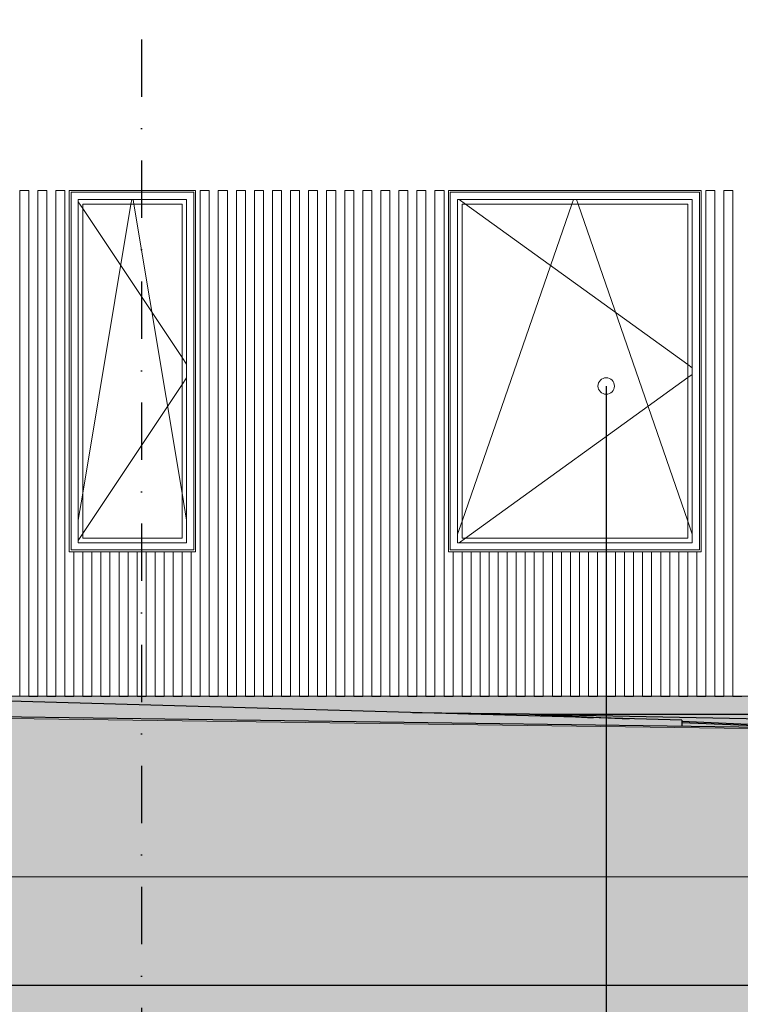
# Model space of a CAD drawing. Header units: millimetres. Extents: x -3848 to 115359, y -22918 to 12821.
# Tile 17 of 51: x 20325 to 24316, y -1706 to 3746. Entities that reach past the tile are written whole.
import ezdxf
from ezdxf.enums import TextEntityAlignment as Align

# ---------------------------------------------------------------- set-up
doc = ezdxf.new("R2010")
doc.units = ezdxf.units.MM
doc.header["$MEASUREMENT"] = 0
doc.linetypes.add('Dot & Dashed', pattern=[670.277762, 317.5, -176.388889, 0, -176.388874])
for name, color, linetype in [('1244_Fassaadi varustus', 7, 'Continuous'), ('New_010_Teljed', 7, 'Continuous'), ('New_1131_Liiklusalade katted', 7, 'Continuous'), ('New_1132_Parkimisalade katted', 7, 'Continuous'), ('New_1133_Puhke- ja mängualade katted', 7, 'Continuous'), ('New_1241_Välisseinad', 7, 'Continuous'), ('New_ARCHICAD Windows', 7, 'Continuous')]:
    doc.layers.add(name, color=color, linetype=linetype)
for name, color, linetype, lineweight in [('1244_Fassaadi varustus_Pen_No__101', 252, 'Continuous', 13), ('_2D maapind_Pen_No__101', 252, 'Continuous', 13), ('_2D tähised_Pen_No__1', 7, 'Continuous', 13), ('New_010_Teljed_Pen_No__1', 7, 'Continuous', 13), ('New_1131_Liiklusalade katted_Pen_No__53', 54, 'Continuous', 25), ('New_1132_Parkimisalade katted_Pen_No__53', 54, 'Continuous', 25), ('New_1133_Puhke- ja mängualade katted_Pen_No__53', 54, 'Continuous', 25), ('New_1241_Välisseinad_Pen_No__41', 7, 'Continuous', 25), ('New__2D tekstid_Pen_No__1', 7, 'Continuous', 13), ('New_ARCHICAD Windows_Pen_No__101', 252, 'Continuous', 13)]:
    doc.layers.add(name, color=color, linetype=linetype, lineweight=lineweight)
for name, color, linetype, lineweight, true_color in [('_2D maapind_Pen_No__102', 7, 'Continuous', 13, 0xcccccc), ('New_010_Teljed_Pen_No__48', 7, 'Continuous', 25, 0xa80f02), ('New_1131_Liiklusalade katted_Pen_No__93', 7, 'Continuous', 13, 0xa2a233)]:
    doc.layers.add(name, color=color, linetype=linetype, lineweight=lineweight, true_color=true_color)
doc.styles.add('GENERATED_STYLE_1', font='arial.ttf')
doc.dimstyles.new('GENERATED_STYLE__2', dxfattribs={"dimtxt": 0.18, "dimasz": 152, "dimexe": 0.18, "dimexo": 0.0625, "dimgap": 0.09, "dimtad": 0, "dimtih": 1, "dimtoh": 1, "dimdec": 4, "dimzin": 0, "dimdsep": 46, "dimcen": 0.09, "dimadec": 0, "dimazin": 0, "dimtfac": 1, "dimtdec": 4, "dimtmove": 0, "dimatfit": 3, "dimldrblk": 'ARROWHEAD_0', "dimfxl": 0, "dimtolj": 1, "dimtzin": 0, "dimarcsym": 0})
doc.dimstyles.new('GENERATED_STYLE__3', dxfattribs={"dimtxt": 0.18, "dimasz": 182.4, "dimexe": 0.18, "dimexo": 0.0625, "dimgap": 0.09, "dimtad": 0, "dimtih": 1, "dimtoh": 1, "dimdec": 4, "dimzin": 0, "dimdsep": 46, "dimcen": 0.09, "dimadec": 0, "dimazin": 0, "dimtfac": 1, "dimtdec": 4, "dimtmove": 0, "dimatfit": 3, "dimldrblk": 'ARROWHEAD_1', "dimfxl": 0, "dimtolj": 1, "dimtzin": 0, "dimarcsym": 0})

# ---------------------------------------------------------------- blocks, each defined once
blk = doc.blocks.new('Section Element_2_1')
at = {"layer": 'New_1241_Välisseinad_Pen_No__41', "color": 7, "linetype": 'Continuous', "lineweight": 25}
for p, q in [((20375.1, 0), (20425.1, 0)), ((20475.1, 0), (20525.1, 0)), ((20575.1, 0), (20625.1, 0)), ((20675.1, 0), (20725.1, 0)), ((20775.1, 0), (20825.1, 0)), ((20875.1, 0), (20925.1, 0)), ((20975.1, 0), (21025.1, 0)), ((21075.1, 0), (21125.1, 0)), ((21175.1, 0), (21225.1, 0)), ((21275.1, 0), (21325.1, 0)), ((21375.1, 0), (21425.1, 0)), ((21475.1, 0), (21525.1, 0)), ((21575.1, 0), (21625.1, 0)), ((21675.1, 0), (21725.1, 0)), ((21775.1, 0), (21825.1, 0)), ((21875.1, 0), (21925.1, 0)), ((21975.1, 0), (22025.1, 0)), ((22075.1, 0), (22125.1, 0)), ((22175.1, 0), (22225.1, 0)), ((22275.1, 0), (22325.1, 0)), ((22375.1, 0), (22425.1, 0)), ((22475.1, 0), (22525.1, 0)), ((22575.1, 0), (22625.1, 0)), ((22675.1, 0), (22725.1, 0)), ((22775.1, 0), (22825.1, 0)), ((22875.1, 0), (22925.1, 0)), ((22975.1, 0), (23025.1, 0)), ((23075.1, 0), (23125.1, 0)), ((23175.1, 0), (23225.1, 0)), ((23275.1, 0), (23325.1, 0)), ((23375.1, 0), (23425.1, 0)), ((23475.1, 0), (23525.1, 0)), ((23575.1, 0), (23625.1, 0)), ((23675.1, 0), (23725.1, 0)), ((23775.1, 0), (23825.1, 0)), ((23875.1, 0), (23925.1, 0)), ((23975.1, 0), (24025.1, 0)), ((24075.1, 0), (24125.1, 0)), ((24175.1, 0), (24225.1, 0)), ((24275.1, 0), (24325.1, 0))]:
    blk.add_line(p, q, dxfattribs=at)
blk = doc.blocks.new('Section Element_4_1')
at = {"layer": 'New_ARCHICAD Windows_Pen_No__101', "color": 252, "linetype": 'Continuous', "lineweight": 13}
for p, q in [((22750.1, 2750), (22750.1, 850)), ((24050.1, 2750), (22750.1, 2750)), ((22759.7, 2750), (22794.3, 2725)), ((23382.8, 2725), (23391.4, 2750)), ((23417.4, 2725), (23408.7, 2750)), ((24050.1, 850), (24050.1, 2750)), ((22775.1, 2725), (22775.1, 875)), ((24025.1, 2725), (22775.1, 2725)), ((22775.1, 969.4), (23382.8, 2725)), ((22794.3, 2725), (24025.1, 1836.1)), ((24025.1, 969.4), (23417.4, 2725)), ((24025.1, 875), (24025.1, 2725)), ((24025.1, 1836.1), (24050.1, 1818.1)), ((22794.3, 875), (24025.1, 1763.9)), ((24025.1, 1763.9), (24050.1, 1781.9)), ((22750.1, 897.2), (22775.1, 969.4)), ((24050.1, 897.2), (24025.1, 969.4)), ((22759.7, 850), (22794.3, 875)), ((22775.1, 875), (24025.1, 875)), ((22750.1, 850), (24050.1, 850))]:
    blk.add_line(p, q, dxfattribs=at)
blk = doc.blocks.new('Section Element_13_1')
at = {"layer": 'New_1241_Välisseinad_Pen_No__41', "color": 7, "linetype": 'Continuous', "lineweight": 25}
blk.add_line((15962.8, -1600), (37880, -1600), dxfattribs=at)
blk = doc.blocks.new('Section Element_32_1')
at = {"layer": 'New_ARCHICAD Windows_Pen_No__101', "color": 252, "linetype": 'Continuous', "lineweight": 13}
for p, q in [((20649.7, 2750), (20649.7, 850)), ((21249.7, 2750), (20649.7, 2750)), ((20649.7, 2737.5), (20674.7, 2700)), ((20941.4, 2725), (20945.5, 2750)), ((20958, 2725), (20953.9, 2750)), ((21249.7, 850), (21249.7, 2750)), ((20674.7, 2725), (20674.7, 875)), ((21224.7, 2725), (20674.7, 2725)), ((20674.7, 1125), (20941.4, 2725)), ((20674.7, 2700), (21224.7, 1875)), ((21224.7, 1125), (20958, 2725)), ((21224.7, 875), (21224.7, 2725)), ((21224.7, 1875), (21249.7, 1837.5)), ((21224.7, 1725), (21249.7, 1762.5)), ((20674.7, 900), (21224.7, 1725)), ((20649.7, 975), (20674.7, 1125)), ((21249.7, 975), (21224.7, 1125)), ((20649.7, 862.5), (20674.7, 900)), ((20674.7, 875), (21224.7, 875)), ((20649.7, 850), (21249.7, 850))]:
    blk.add_line(p, q, dxfattribs=at)
blk = doc.blocks.new('Section Element_36_1')
at = {"layer": 'New_1132_Parkimisalade katted_Pen_No__53', "color": 54, "linetype": 'Continuous', "lineweight": 25}
for p, q in [((23148.2, -100), (22501.1, -91.3)), ((23148.2, -100), (22809.9, -100)), ((23148.2, -100), (29454, -100)), ((23148.2, -100), (26992.3, -175.8)), ((23148.2, -100), (23701.4, -125.1)), ((23148.2, -100), (23501.6, -119.5)), ((23992.8, -138.3), (24893.1, -179.1)), ((23992.8, -146.5), (24784.2, -177.6))]:
    blk.add_line(p, q, dxfattribs=at)
blk = doc.blocks.new('Section Element_44_1')
at = {"layer": 'New_1133_Puhke- ja mängualade katted_Pen_No__53', "color": 54, "linetype": 'Continuous', "lineweight": 25}
for p, q in [((23992.8, -133.3), (19792.5, -15.1)), ((19792.5, -15.1), (19792.5, -108.9)), ((23992.8, -133.3), (23992.8, -166.7))]:
    blk.add_line(p, q, dxfattribs=at)
blk = doc.blocks.new('Section Element_47_1')
at = {"layer": 'New_1131_Liiklusalade katted_Pen_No__53', "color": 54, "linetype": 'Continuous', "lineweight": 25}
blk.add_line((26413, -200), (19143.4, -100), dxfattribs=at)
at = {"layer": 'New_1131_Liiklusalade katted_Pen_No__93', "color": 55, "linetype": 'Continuous', "lineweight": 13, "true_color": 0xa2a233}
blk.add_line((42233.3, -1000), (-2242.6, -1000), dxfattribs=at)
at = {"layer": 'New_1131_Liiklusalade katted_Pen_No__93', "color": 55, "linetype": 'Continuous', "lineweight": 13, "true_color": 0xa2a233, "flags": 128}
blk.add_lwpolyline([(42233.3, -63.2), (38040.7, -100), (35424.8, -100), (32328, -144.1), (28489.2, -191.7), (28431, -200), (28280.1, -203.9), (26966.4, -200), (25864.4, -200), (19449.8, -111.8), (18304.1, -111.5), (17330, -100), (15895, -39.2), (11351.7, -31.1), (9394.6, -100), (7857.9, -111.1), (7050, -121.2), (1915.2, -100), (-376.7, -98.3), (-2242.6, -118)], dxfattribs=at)
blk = doc.blocks.new('Section Element_99_1')
at = {"layer": '1244_Fassaadi varustus_Pen_No__101', "color": 252, "linetype": 'Continuous', "lineweight": 13}
for p, q in [((21299.7, 2800), (20599.7, 2800)), ((20599.7, 2800), (20599.7, 800)), ((20609.7, 2790), (21289.7, 2790)), ((20609.7, 810), (20609.7, 2790)), ((21289.7, 2790), (21289.7, 810)), ((21299.7, 800), (21299.7, 2800)), ((20599.7, 800), (21299.7, 800)), ((21289.7, 810), (20609.7, 810))]:
    blk.add_line(p, q, dxfattribs=at)
blk = doc.blocks.new('Section Element_100_1')
at = {"layer": '1244_Fassaadi varustus_Pen_No__101', "color": 252, "linetype": 'Continuous', "lineweight": 13}
for p, q in [((24100.1, 2800), (22700.1, 2800)), ((22700.1, 2800), (22700.1, 800)), ((22710.1, 2790), (24090.1, 2790)), ((22710.1, 810), (22710.1, 2790)), ((24090.1, 2790), (24090.1, 810)), ((24100.1, 800), (24100.1, 2800)), ((22700.1, 800), (24100.1, 800)), ((24090.1, 810), (22710.1, 810))]:
    blk.add_line(p, q, dxfattribs=at)
blk = doc.blocks.new('Section Element_485_1')
at = {"layer": '1244_Fassaadi varustus_Pen_No__101', "color": 252, "linetype": 'Continuous', "lineweight": 13}
for p, q in [((21325.1, 2800), (21327.4, 2800)), ((21325.1, 0), (21325.1, 2800)), ((21327.4, 2800), (21333.1, 2800)), ((21333.1, 2800), (21367.1, 2800)), ((21367.1, 2800), (21372.7, 2800)), ((21372.7, 2800), (21375.1, 2800)), ((21375.1, 0), (21375.1, 2800)), ((21325.1, 0), (21327.4, 0)), ((21327.4, 0), (21333.1, 0)), ((21333.1, 0), (21367.1, 0)), ((21367.1, 0), (21372.7, 0)), ((21372.7, 0), (21375.1, 0))]:
    blk.add_line(p, q, dxfattribs=at)
blk = doc.blocks.new('Section Element_486_1')
at = {"layer": '1244_Fassaadi varustus_Pen_No__101', "color": 252, "linetype": 'Continuous', "lineweight": 13}
for p, q in [((21425.1, 2800), (21427.4, 2800)), ((21425.1, 0), (21425.1, 2800)), ((21427.4, 2800), (21433.1, 2800)), ((21433.1, 2800), (21467.1, 2800)), ((21467.1, 2800), (21472.7, 2800)), ((21472.7, 2800), (21475.1, 2800)), ((21475.1, 0), (21475.1, 2800)), ((21425.1, 0), (21427.4, 0)), ((21427.4, 0), (21433.1, 0)), ((21433.1, 0), (21467.1, 0)), ((21467.1, 0), (21472.7, 0)), ((21472.7, 0), (21475.1, 0))]:
    blk.add_line(p, q, dxfattribs=at)
blk = doc.blocks.new('Section Element_487_1')
at = {"layer": '1244_Fassaadi varustus_Pen_No__101', "color": 252, "linetype": 'Continuous', "lineweight": 13}
for p, q in [((21525.1, 2800), (21527.4, 2800)), ((21525.1, 0), (21525.1, 2800)), ((21527.4, 2800), (21533.1, 2800)), ((21533.1, 2800), (21567.1, 2800)), ((21567.1, 2800), (21572.7, 2800)), ((21572.7, 2800), (21575.1, 2800)), ((21575.1, 0), (21575.1, 2800)), ((21525.1, 0), (21527.4, 0)), ((21527.4, 0), (21533.1, 0)), ((21533.1, 0), (21567.1, 0)), ((21567.1, 0), (21572.7, 0)), ((21572.7, 0), (21575.1, 0))]:
    blk.add_line(p, q, dxfattribs=at)
blk = doc.blocks.new('Section Element_488_1')
at = {"layer": '1244_Fassaadi varustus_Pen_No__101', "color": 252, "linetype": 'Continuous', "lineweight": 13}
for p, q in [((21625.1, 2800), (21627.4, 2800)), ((21625.1, 0), (21625.1, 2800)), ((21627.4, 2800), (21633.1, 2800)), ((21633.1, 2800), (21667.1, 2800)), ((21667.1, 2800), (21672.7, 2800)), ((21672.7, 2800), (21675.1, 2800)), ((21675.1, 0), (21675.1, 2800)), ((21625.1, 0), (21627.4, 0)), ((21627.4, 0), (21633.1, 0)), ((21633.1, 0), (21667.1, 0)), ((21667.1, 0), (21672.7, 0)), ((21672.7, 0), (21675.1, 0))]:
    blk.add_line(p, q, dxfattribs=at)
blk = doc.blocks.new('Section Element_489_1')
at = {"layer": '1244_Fassaadi varustus_Pen_No__101', "color": 252, "linetype": 'Continuous', "lineweight": 13}
for p, q in [((21725.1, 2800), (21727.4, 2800)), ((21725.1, 0), (21725.1, 2800)), ((21727.4, 2800), (21733.1, 2800)), ((21733.1, 2800), (21767.1, 2800)), ((21767.1, 2800), (21772.7, 2800)), ((21772.7, 2800), (21775.1, 2800)), ((21775.1, 0), (21775.1, 2800)), ((21725.1, 0), (21727.4, 0)), ((21727.4, 0), (21733.1, 0)), ((21733.1, 0), (21767.1, 0)), ((21767.1, 0), (21772.7, 0)), ((21772.7, 0), (21775.1, 0))]:
    blk.add_line(p, q, dxfattribs=at)
blk = doc.blocks.new('Section Element_490_1')
at = {"layer": '1244_Fassaadi varustus_Pen_No__101', "color": 252, "linetype": 'Continuous', "lineweight": 13}
for p, q in [((21825.1, 2800), (21827.4, 2800)), ((21825.1, 0), (21825.1, 2800)), ((21827.4, 2800), (21833.1, 2800)), ((21833.1, 2800), (21867.1, 2800)), ((21867.1, 2800), (21872.7, 2800)), ((21872.7, 2800), (21875.1, 2800)), ((21875.1, 0), (21875.1, 2800)), ((21825.1, 0), (21827.4, 0)), ((21827.4, 0), (21833.1, 0)), ((21833.1, 0), (21867.1, 0)), ((21867.1, 0), (21872.7, 0)), ((21872.7, 0), (21875.1, 0))]:
    blk.add_line(p, q, dxfattribs=at)
blk = doc.blocks.new('Section Element_491_1')
at = {"layer": '1244_Fassaadi varustus_Pen_No__101', "color": 252, "linetype": 'Continuous', "lineweight": 13}
for p, q in [((21925.1, 2800), (21927.4, 2800)), ((21925.1, 0), (21925.1, 2800)), ((21927.4, 2800), (21933.1, 2800)), ((21933.1, 2800), (21967.1, 2800)), ((21967.1, 2800), (21972.7, 2800)), ((21972.7, 2800), (21975.1, 2800)), ((21975.1, 0), (21975.1, 2800)), ((21925.1, 0), (21927.4, 0)), ((21927.4, 0), (21933.1, 0)), ((21933.1, 0), (21967.1, 0)), ((21967.1, 0), (21972.7, 0)), ((21972.7, 0), (21975.1, 0))]:
    blk.add_line(p, q, dxfattribs=at)
blk = doc.blocks.new('Section Element_492_1')
at = {"layer": '1244_Fassaadi varustus_Pen_No__101', "color": 252, "linetype": 'Continuous', "lineweight": 13}
for p, q in [((22025.1, 2800), (22027.4, 2800)), ((22025.1, 0), (22025.1, 2800)), ((22027.4, 2800), (22033.1, 2800)), ((22033.1, 2800), (22067.1, 2800)), ((22067.1, 2800), (22072.7, 2800)), ((22072.7, 2800), (22075.1, 2800)), ((22075.1, 0), (22075.1, 2800)), ((22025.1, 0), (22027.4, 0)), ((22027.4, 0), (22033.1, 0)), ((22033.1, 0), (22067.1, 0)), ((22067.1, 0), (22072.7, 0)), ((22072.7, 0), (22075.1, 0))]:
    blk.add_line(p, q, dxfattribs=at)
blk = doc.blocks.new('Section Element_493_1')
at = {"layer": '1244_Fassaadi varustus_Pen_No__101', "color": 252, "linetype": 'Continuous', "lineweight": 13}
for p, q in [((22125.1, 2800), (22127.4, 2800)), ((22125.1, 0), (22125.1, 2800)), ((22127.4, 2800), (22133.1, 2800)), ((22133.1, 2800), (22167.1, 2800)), ((22167.1, 2800), (22172.7, 2800)), ((22172.7, 2800), (22175.1, 2800)), ((22175.1, 0), (22175.1, 2800)), ((22125.1, 0), (22127.4, 0)), ((22127.4, 0), (22133.1, 0)), ((22133.1, 0), (22167.1, 0)), ((22167.1, 0), (22172.7, 0)), ((22172.7, 0), (22175.1, 0))]:
    blk.add_line(p, q, dxfattribs=at)
blk = doc.blocks.new('Section Element_494_1')
at = {"layer": '1244_Fassaadi varustus_Pen_No__101', "color": 252, "linetype": 'Continuous', "lineweight": 13}
for p, q in [((22225.1, 2800), (22227.4, 2800)), ((22225.1, 0), (22225.1, 2800)), ((22227.4, 2800), (22233.1, 2800)), ((22233.1, 2800), (22267.1, 2800)), ((22267.1, 2800), (22272.7, 2800)), ((22272.7, 2800), (22275.1, 2800)), ((22275.1, 0), (22275.1, 2800)), ((22225.1, 0), (22227.4, 0)), ((22227.4, 0), (22233.1, 0)), ((22233.1, 0), (22267.1, 0)), ((22267.1, 0), (22272.7, 0)), ((22272.7, 0), (22275.1, 0))]:
    blk.add_line(p, q, dxfattribs=at)
blk = doc.blocks.new('Section Element_495_1')
at = {"layer": '1244_Fassaadi varustus_Pen_No__101', "color": 252, "linetype": 'Continuous', "lineweight": 13}
for p, q in [((22325.1, 2800), (22327.4, 2800)), ((22325.1, 0), (22325.1, 2800)), ((22327.4, 2800), (22333.1, 2800)), ((22333.1, 2800), (22367.1, 2800)), ((22367.1, 2800), (22372.7, 2800)), ((22372.7, 2800), (22375.1, 2800)), ((22375.1, 0), (22375.1, 2800)), ((22325.1, 0), (22327.4, 0)), ((22327.4, 0), (22333.1, 0)), ((22333.1, 0), (22367.1, 0)), ((22367.1, 0), (22372.7, 0)), ((22372.7, 0), (22375.1, 0))]:
    blk.add_line(p, q, dxfattribs=at)
blk = doc.blocks.new('Section Element_496_1')
at = {"layer": '1244_Fassaadi varustus_Pen_No__101', "color": 252, "linetype": 'Continuous', "lineweight": 13}
for p, q in [((22425.1, 2800), (22427.4, 2800)), ((22425.1, 0), (22425.1, 2800)), ((22427.4, 2800), (22433.1, 2800)), ((22433.1, 2800), (22467.1, 2800)), ((22467.1, 2800), (22472.7, 2800)), ((22472.7, 2800), (22475.1, 2800)), ((22475.1, 0), (22475.1, 2800)), ((22425.1, 0), (22427.4, 0)), ((22427.4, 0), (22433.1, 0)), ((22433.1, 0), (22467.1, 0)), ((22467.1, 0), (22472.7, 0)), ((22472.7, 0), (22475.1, 0))]:
    blk.add_line(p, q, dxfattribs=at)
blk = doc.blocks.new('Section Element_497_1')
at = {"layer": '1244_Fassaadi varustus_Pen_No__101', "color": 252, "linetype": 'Continuous', "lineweight": 13}
for p, q in [((22525.1, 2800), (22527.4, 2800)), ((22525.1, 0), (22525.1, 2800)), ((22527.4, 2800), (22533.1, 2800)), ((22533.1, 2800), (22567.1, 2800)), ((22567.1, 2800), (22572.7, 2800)), ((22572.7, 2800), (22575.1, 2800)), ((22575.1, 0), (22575.1, 2800)), ((22525.1, 0), (22527.4, 0)), ((22527.4, 0), (22533.1, 0)), ((22533.1, 0), (22567.1, 0)), ((22567.1, 0), (22572.7, 0)), ((22572.7, 0), (22575.1, 0))]:
    blk.add_line(p, q, dxfattribs=at)
blk = doc.blocks.new('Section Element_498_1')
at = {"layer": '1244_Fassaadi varustus_Pen_No__101', "color": 252, "linetype": 'Continuous', "lineweight": 13}
for p, q in [((21225.1, 0), (21225.1, 800)), ((21275.1, 0), (21275.1, 800)), ((21225.1, 0), (21227.4, 0)), ((21227.4, 0), (21233.1, 0)), ((21233.1, 0), (21267.1, 0)), ((21267.1, 0), (21272.7, 0)), ((21272.7, 0), (21275.1, 0))]:
    blk.add_line(p, q, dxfattribs=at)
blk = doc.blocks.new('Section Element_499_1')
at = {"layer": '1244_Fassaadi varustus_Pen_No__101', "color": 252, "linetype": 'Continuous', "lineweight": 13}
for p, q in [((21125.1, 0), (21125.1, 800)), ((21175.1, 0), (21175.1, 800)), ((21125.1, 0), (21127.4, 0)), ((21127.4, 0), (21133.1, 0)), ((21133.1, 0), (21167.1, 0)), ((21167.1, 0), (21172.7, 0)), ((21172.7, 0), (21175.1, 0))]:
    blk.add_line(p, q, dxfattribs=at)
blk = doc.blocks.new('Section Element_500_1')
at = {"layer": '1244_Fassaadi varustus_Pen_No__101', "color": 252, "linetype": 'Continuous', "lineweight": 13}
for p, q in [((21025.1, 0), (21025.1, 800)), ((21075.1, 0), (21075.1, 800)), ((21025.1, 0), (21027.4, 0)), ((21027.4, 0), (21033.1, 0)), ((21033.1, 0), (21067.1, 0)), ((21067.1, 0), (21072.7, 0)), ((21072.7, 0), (21075.1, 0))]:
    blk.add_line(p, q, dxfattribs=at)
blk = doc.blocks.new('Section Element_501_1')
at = {"layer": '1244_Fassaadi varustus_Pen_No__101', "color": 252, "linetype": 'Continuous', "lineweight": 13}
for p, q in [((20925.1, 0), (20925.1, 800)), ((20975.1, 0), (20975.1, 800)), ((20925.1, 0), (20927.4, 0)), ((20927.4, 0), (20933.1, 0)), ((20933.1, 0), (20967.1, 0)), ((20967.1, 0), (20972.7, 0)), ((20972.7, 0), (20975.1, 0))]:
    blk.add_line(p, q, dxfattribs=at)
blk = doc.blocks.new('Section Element_502_1')
at = {"layer": '1244_Fassaadi varustus_Pen_No__101', "color": 252, "linetype": 'Continuous', "lineweight": 13}
for p, q in [((20825.1, 0), (20825.1, 800)), ((20875.1, 0), (20875.1, 800)), ((20825.1, 0), (20827.4, 0)), ((20827.4, 0), (20833.1, 0)), ((20833.1, 0), (20867.1, 0)), ((20867.1, 0), (20872.7, 0)), ((20872.7, 0), (20875.1, 0))]:
    blk.add_line(p, q, dxfattribs=at)
blk = doc.blocks.new('Section Element_503_1')
at = {"layer": '1244_Fassaadi varustus_Pen_No__101', "color": 252, "linetype": 'Continuous', "lineweight": 13}
for p, q in [((20725.1, 0), (20725.1, 800)), ((20775.1, 0), (20775.1, 800)), ((20725.1, 0), (20727.4, 0)), ((20727.4, 0), (20733.1, 0)), ((20733.1, 0), (20767.1, 0)), ((20767.1, 0), (20772.7, 0)), ((20772.7, 0), (20775.1, 0))]:
    blk.add_line(p, q, dxfattribs=at)
blk = doc.blocks.new('Section Element_504_1')
at = {"layer": '1244_Fassaadi varustus_Pen_No__101', "color": 252, "linetype": 'Continuous', "lineweight": 13}
for p, q in [((20625.1, 0), (20625.1, 800)), ((20675.1, 0), (20675.1, 800)), ((20625.1, 0), (20627.4, 0)), ((20627.4, 0), (20633.1, 0)), ((20633.1, 0), (20667.1, 0)), ((20667.1, 0), (20672.7, 0)), ((20672.7, 0), (20675.1, 0))]:
    blk.add_line(p, q, dxfattribs=at)
blk = doc.blocks.new('Section Element_505_1')
at = {"layer": '1244_Fassaadi varustus_Pen_No__101', "color": 252, "linetype": 'Continuous', "lineweight": 13}
for p, q in [((20525.1, 2800), (20527.4, 2800)), ((20525.1, 0), (20525.1, 2800)), ((20527.4, 2800), (20533.1, 2800)), ((20533.1, 2800), (20567.1, 2800)), ((20567.1, 2800), (20572.7, 2800)), ((20572.7, 2800), (20575.1, 2800)), ((20575.1, 0), (20575.1, 2800)), ((20525.1, 0), (20527.4, 0)), ((20527.4, 0), (20533.1, 0)), ((20533.1, 0), (20567.1, 0)), ((20567.1, 0), (20572.7, 0)), ((20572.7, 0), (20575.1, 0))]:
    blk.add_line(p, q, dxfattribs=at)
blk = doc.blocks.new('Section Element_506_1')
at = {"layer": '1244_Fassaadi varustus_Pen_No__101', "color": 252, "linetype": 'Continuous', "lineweight": 13}
for p, q in [((20425.1, 2800), (20427.4, 2800)), ((20425.1, 0), (20425.1, 2800)), ((20427.4, 2800), (20433.1, 2800)), ((20433.1, 2800), (20467.1, 2800)), ((20467.1, 2800), (20472.7, 2800)), ((20472.7, 2800), (20475.1, 2800)), ((20475.1, 0), (20475.1, 2800)), ((20425.1, 0), (20427.4, 0)), ((20427.4, 0), (20433.1, 0)), ((20433.1, 0), (20467.1, 0)), ((20467.1, 0), (20472.7, 0)), ((20472.7, 0), (20475.1, 0))]:
    blk.add_line(p, q, dxfattribs=at)
blk = doc.blocks.new('Section Element_507_1')
at = {"layer": '1244_Fassaadi varustus_Pen_No__101', "color": 252, "linetype": 'Continuous', "lineweight": 13}
for p, q in [((20325.1, 2800), (20327.4, 2800)), ((20325.1, 0), (20325.1, 2800)), ((20327.4, 2800), (20333.1, 2800)), ((20333.1, 2800), (20367.1, 2800)), ((20367.1, 2800), (20372.7, 2800)), ((20372.7, 2800), (20375.1, 2800)), ((20375.1, 0), (20375.1, 2800)), ((20325.1, 0), (20327.4, 0)), ((20327.4, 0), (20333.1, 0)), ((20333.1, 0), (20367.1, 0)), ((20367.1, 0), (20372.7, 0)), ((20372.7, 0), (20375.1, 0))]:
    blk.add_line(p, q, dxfattribs=at)
blk = doc.blocks.new('Section Element_568_1')
at = {"layer": '1244_Fassaadi varustus_Pen_No__101', "color": 252, "linetype": 'Continuous', "lineweight": 13}
for p, q in [((22625.1, 2800), (22627.4, 2800)), ((22625.1, 0), (22625.1, 2800)), ((22627.4, 2800), (22633.1, 2800)), ((22633.1, 2800), (22667.1, 2800)), ((22667.1, 2800), (22672.7, 2800)), ((22672.7, 2800), (22675.1, 2800)), ((22675.1, 0), (22675.1, 2800)), ((22625.1, 0), (22627.4, 0)), ((22627.4, 0), (22633.1, 0)), ((22633.1, 0), (22667.1, 0)), ((22667.1, 0), (22672.7, 0)), ((22672.7, 0), (22675.1, 0))]:
    blk.add_line(p, q, dxfattribs=at)
blk = doc.blocks.new('Section Element_569_1')
at = {"layer": '1244_Fassaadi varustus_Pen_No__101', "color": 252, "linetype": 'Continuous', "lineweight": 13}
for p, q in [((24225.1, 2800), (24227.4, 2800)), ((24225.1, 0), (24225.1, 2800)), ((24227.4, 2800), (24233.1, 2800)), ((24233.1, 2800), (24267.1, 2800)), ((24267.1, 2800), (24272.7, 2800)), ((24272.7, 2800), (24275.1, 2800)), ((24275.1, 0), (24275.1, 2800)), ((24225.1, 0), (24227.4, 0)), ((24227.4, 0), (24233.1, 0)), ((24233.1, 0), (24267.1, 0)), ((24267.1, 0), (24272.7, 0)), ((24272.7, 0), (24275.1, 0))]:
    blk.add_line(p, q, dxfattribs=at)
blk = doc.blocks.new('Section Element_666_1')
at = {"layer": '1244_Fassaadi varustus_Pen_No__101', "color": 252, "linetype": 'Continuous', "lineweight": 13}
for p, q in [((22725.1, 0), (22725.1, 800)), ((22775.1, 0), (22775.1, 800)), ((22725.1, 0), (22727.4, 0)), ((22727.4, 0), (22733.1, 0)), ((22733.1, 0), (22767.1, 0)), ((22767.1, 0), (22772.7, 0)), ((22772.7, 0), (22775.1, 0))]:
    blk.add_line(p, q, dxfattribs=at)
blk = doc.blocks.new('Section Element_667_1')
at = {"layer": '1244_Fassaadi varustus_Pen_No__101', "color": 252, "linetype": 'Continuous', "lineweight": 13}
for p, q in [((22825.1, 0), (22825.1, 800)), ((22875.1, 0), (22875.1, 800)), ((22825.1, 0), (22827.4, 0)), ((22827.4, 0), (22833.1, 0)), ((22833.1, 0), (22867.1, 0)), ((22867.1, 0), (22872.7, 0)), ((22872.7, 0), (22875.1, 0))]:
    blk.add_line(p, q, dxfattribs=at)
blk = doc.blocks.new('Section Element_668_1')
at = {"layer": '1244_Fassaadi varustus_Pen_No__101', "color": 252, "linetype": 'Continuous', "lineweight": 13}
for p, q in [((22925.1, 0), (22925.1, 800)), ((22975.1, 0), (22975.1, 800)), ((22925.1, 0), (22927.4, 0)), ((22927.4, 0), (22933.1, 0)), ((22933.1, 0), (22967.1, 0)), ((22967.1, 0), (22972.7, 0)), ((22972.7, 0), (22975.1, 0))]:
    blk.add_line(p, q, dxfattribs=at)
blk = doc.blocks.new('Section Element_669_1')
at = {"layer": '1244_Fassaadi varustus_Pen_No__101', "color": 252, "linetype": 'Continuous', "lineweight": 13}
for p, q in [((23025.1, 0), (23025.1, 800)), ((23075.1, 0), (23075.1, 800)), ((23025.1, 0), (23027.4, 0)), ((23027.4, 0), (23033.1, 0)), ((23033.1, 0), (23067.1, 0)), ((23067.1, 0), (23072.7, 0)), ((23072.7, 0), (23075.1, 0))]:
    blk.add_line(p, q, dxfattribs=at)
blk = doc.blocks.new('Section Element_670_1')
at = {"layer": '1244_Fassaadi varustus_Pen_No__101', "color": 252, "linetype": 'Continuous', "lineweight": 13}
for p, q in [((23125.1, 0), (23125.1, 800)), ((23175.1, 0), (23175.1, 800)), ((23125.1, 0), (23127.4, 0)), ((23127.4, 0), (23133.1, 0)), ((23133.1, 0), (23167.1, 0)), ((23167.1, 0), (23172.7, 0)), ((23172.7, 0), (23175.1, 0))]:
    blk.add_line(p, q, dxfattribs=at)
blk = doc.blocks.new('Section Element_671_1')
at = {"layer": '1244_Fassaadi varustus_Pen_No__101', "color": 252, "linetype": 'Continuous', "lineweight": 13}
for p, q in [((23225.1, 0), (23225.1, 800)), ((23275.1, 0), (23275.1, 800)), ((23225.1, 0), (23227.4, 0)), ((23227.4, 0), (23233.1, 0)), ((23233.1, 0), (23267.1, 0)), ((23267.1, 0), (23272.7, 0)), ((23272.7, 0), (23275.1, 0))]:
    blk.add_line(p, q, dxfattribs=at)
blk = doc.blocks.new('Section Element_672_1')
at = {"layer": '1244_Fassaadi varustus_Pen_No__101', "color": 252, "linetype": 'Continuous', "lineweight": 13}
for p, q in [((23325.1, 0), (23325.1, 800)), ((23375.1, 0), (23375.1, 800)), ((23325.1, 0), (23327.4, 0)), ((23327.4, 0), (23333.1, 0)), ((23333.1, 0), (23367.1, 0)), ((23367.1, 0), (23372.7, 0)), ((23372.7, 0), (23375.1, 0))]:
    blk.add_line(p, q, dxfattribs=at)
blk = doc.blocks.new('Section Element_673_1')
at = {"layer": '1244_Fassaadi varustus_Pen_No__101', "color": 252, "linetype": 'Continuous', "lineweight": 13}
for p, q in [((23425.1, 0), (23425.1, 800)), ((23475.1, 0), (23475.1, 800)), ((23425.1, 0), (23427.4, 0)), ((23427.4, 0), (23433.1, 0)), ((23433.1, 0), (23467.1, 0)), ((23467.1, 0), (23472.7, 0)), ((23472.7, 0), (23475.1, 0))]:
    blk.add_line(p, q, dxfattribs=at)
blk = doc.blocks.new('Section Element_674_1')
at = {"layer": '1244_Fassaadi varustus_Pen_No__101', "color": 252, "linetype": 'Continuous', "lineweight": 13}
for p, q in [((23525.1, 0), (23525.1, 800)), ((23575.1, 0), (23575.1, 800)), ((23525.1, 0), (23527.4, 0)), ((23527.4, 0), (23533.1, 0)), ((23533.1, 0), (23567.1, 0)), ((23567.1, 0), (23572.7, 0)), ((23572.7, 0), (23575.1, 0))]:
    blk.add_line(p, q, dxfattribs=at)
blk = doc.blocks.new('Section Element_675_1')
at = {"layer": '1244_Fassaadi varustus_Pen_No__101', "color": 252, "linetype": 'Continuous', "lineweight": 13}
for p, q in [((23625.1, 0), (23625.1, 800)), ((23675.1, 0), (23675.1, 800)), ((23625.1, 0), (23627.4, 0)), ((23627.4, 0), (23633.1, 0)), ((23633.1, 0), (23667.1, 0)), ((23667.1, 0), (23672.7, 0)), ((23672.7, 0), (23675.1, 0))]:
    blk.add_line(p, q, dxfattribs=at)
blk = doc.blocks.new('Section Element_676_1')
at = {"layer": '1244_Fassaadi varustus_Pen_No__101', "color": 252, "linetype": 'Continuous', "lineweight": 13}
for p, q in [((23725.1, 0), (23725.1, 800)), ((23775.1, 0), (23775.1, 800)), ((23725.1, 0), (23727.4, 0)), ((23727.4, 0), (23733.1, 0)), ((23733.1, 0), (23767.1, 0)), ((23767.1, 0), (23772.7, 0)), ((23772.7, 0), (23775.1, 0))]:
    blk.add_line(p, q, dxfattribs=at)
blk = doc.blocks.new('Section Element_677_1')
at = {"layer": '1244_Fassaadi varustus_Pen_No__101', "color": 252, "linetype": 'Continuous', "lineweight": 13}
for p, q in [((23825.1, 0), (23825.1, 800)), ((23875.1, 0), (23875.1, 800)), ((23825.1, 0), (23827.4, 0)), ((23827.4, 0), (23833.1, 0)), ((23833.1, 0), (23867.1, 0)), ((23867.1, 0), (23872.7, 0)), ((23872.7, 0), (23875.1, 0))]:
    blk.add_line(p, q, dxfattribs=at)
blk = doc.blocks.new('Section Element_678_1')
at = {"layer": '1244_Fassaadi varustus_Pen_No__101', "color": 252, "linetype": 'Continuous', "lineweight": 13}
for p, q in [((23925.1, 0), (23925.1, 800)), ((23975.1, 0), (23975.1, 800)), ((23925.1, 0), (23927.4, 0)), ((23927.4, 0), (23933.1, 0)), ((23933.1, 0), (23967.1, 0)), ((23967.1, 0), (23972.7, 0)), ((23972.7, 0), (23975.1, 0))]:
    blk.add_line(p, q, dxfattribs=at)
blk = doc.blocks.new('Section Element_679_1')
at = {"layer": '1244_Fassaadi varustus_Pen_No__101', "color": 252, "linetype": 'Continuous', "lineweight": 13}
for p, q in [((24025.1, 0), (24025.1, 800)), ((24075.1, 0), (24075.1, 800)), ((24025.1, 0), (24027.4, 0)), ((24027.4, 0), (24033.1, 0)), ((24033.1, 0), (24067.1, 0)), ((24067.1, 0), (24072.7, 0)), ((24072.7, 0), (24075.1, 0))]:
    blk.add_line(p, q, dxfattribs=at)
blk = doc.blocks.new('Section Element_680_1')
at = {"layer": '1244_Fassaadi varustus_Pen_No__101', "color": 252, "linetype": 'Continuous', "lineweight": 13}
for p, q in [((24125.1, 2800), (24127.4, 2800)), ((24125.1, 0), (24125.1, 2800)), ((24127.4, 2800), (24133.1, 2800)), ((24133.1, 2800), (24167.1, 2800)), ((24167.1, 2800), (24172.7, 2800)), ((24172.7, 2800), (24175.1, 2800)), ((24175.1, 0), (24175.1, 2800)), ((24125.1, 0), (24127.4, 0)), ((24127.4, 0), (24133.1, 0)), ((24133.1, 0), (24167.1, 0)), ((24167.1, 0), (24172.7, 0)), ((24172.7, 0), (24175.1, 0))]:
    blk.add_line(p, q, dxfattribs=at)
blk = doc.blocks.new('Standard grid marker[3]_1', base_point=(21000, 10000))
at = {"layer": 'New_010_Teljed_Pen_No__48', "color": 14, "linetype": 'Dot & Dashed', "lineweight": 25, "true_color": 0xa80f02}
blk.add_line((21000, 9000), (21000, -3000), dxfattribs=at)
at = {"layer": 'New_010_Teljed_Pen_No__1', "color": 7, "lineweight": 13, "style": 'GENERATED_STYLE_1'}
for tag, p in [('AC_MarkerText_1_0', (21000, 10517.1)), ('AC_MarkerText_1_1', (21000, -4482.9))]:
    blk.add_attdef(tag, text='', height=350, rotation=360, dxfattribs=at).set_placement(p, align=Align.MIDDLE_CENTER)
blk = doc.blocks.new('ARROWHEAD_0')
at = {"color": 0, "linetype": 'Continuous', "lineweight": 0}
for p, q in [((0, -0.5), (0, 0.5)), ((0, 0), (-1, 0))]:
    blk.add_line(p, q, dxfattribs=at)
blk = doc.blocks.new('ARROWHEAD_1')
at = {"color": 0, "linetype": 'Continuous', "lineweight": 0}
blk.add_line((0, 0), (-1, 0), dxfattribs=at)
blk.add_circle((0, 0), 0.25, dxfattribs=at)

msp = doc.modelspace()

# ---------------------------------------------------------------- hatches: boundary and pattern name
at = {"layer": '_2D maapind_Pen_No__102', "linetype": 'Continuous', "lineweight": 13, "true_color": 0xcccccc}
h = msp.add_hatch(dxfattribs=at)
h.set_pattern_fill('Earth_0001', color=254, style=0, pattern_type=2)
h.set_pattern_definition([(45, (0, 0), (-275.7716, 275.7716), []), (45, (-91.9, 91.9), (-551.543, 551.543), []), (45, (-183.85, 183.85), (-551.543, 551.543), []), (135, (-275.77, 275.77), (91.92388, 91.92388), [390, -390])])
h.paths.add_polyline_path([(-3847.6, 0), (42256.2, 0), (42256.2, -3000), (-3847.6, -3000)])

# ---------------------------------------------------------------- linework, layer by layer
at = {"layer": '_2D maapind_Pen_No__101', "color": 252, "linetype": 'Continuous', "lineweight": 13, "flags": 128}
msp.add_lwpolyline([(-3847.6, 0), (42256.2, 0), (42256.2, -3000), (-3847.6, -3000)], close=True, dxfattribs=at)

# ---------------------------------------------------------------- block references
at = {"layer": '1244_Fassaadi varustus', "lineweight": 0}
for name in ['Section Element_507_1', 'Section Element_506_1', 'Section Element_505_1', 'Section Element_99_1', 'Section Element_485_1', 'Section Element_486_1', 'Section Element_487_1', 'Section Element_488_1', 'Section Element_489_1', 'Section Element_490_1', 'Section Element_491_1', 'Section Element_492_1', 'Section Element_493_1', 'Section Element_494_1', 'Section Element_495_1', 'Section Element_496_1', 'Section Element_497_1', 'Section Element_568_1', 'Section Element_100_1', 'Section Element_680_1', 'Section Element_569_1', 'Section Element_504_1', 'Section Element_503_1', 'Section Element_502_1', 'Section Element_501_1', 'Section Element_500_1', 'Section Element_499_1', 'Section Element_498_1', 'Section Element_666_1', 'Section Element_667_1', 'Section Element_668_1', 'Section Element_669_1', 'Section Element_670_1', 'Section Element_671_1', 'Section Element_672_1', 'Section Element_673_1', 'Section Element_674_1', 'Section Element_675_1', 'Section Element_676_1', 'Section Element_677_1', 'Section Element_678_1', 'Section Element_679_1']:
    msp.add_blockref(name, (0, 0), dxfattribs=at)
at = {"layer": 'New_010_Teljed', "color": 8, "linetype": 'Continuous', "lineweight": 15}
msp.add_blockref('Standard grid marker[3]_1', (21000, 10000), dxfattribs=at)
at = {"layer": 'New_1131_Liiklusalade katted', "lineweight": 0}
msp.add_blockref('Section Element_47_1', (0, 0), dxfattribs=at)
at = {"layer": 'New_1132_Parkimisalade katted', "lineweight": 0}
msp.add_blockref('Section Element_36_1', (0, 0), dxfattribs=at)
at = {"layer": 'New_1133_Puhke- ja mängualade katted', "lineweight": 0}
msp.add_blockref('Section Element_44_1', (0, 0), dxfattribs=at)
at = {"layer": 'New_1241_Välisseinad', "lineweight": 0}
for name in ['Section Element_2_1', 'Section Element_13_1']:
    msp.add_blockref(name, (0, 0), dxfattribs=at)
at = {"layer": 'New_ARCHICAD Windows', "lineweight": 0}
for name in ['Section Element_32_1', 'Section Element_4_1']:
    msp.add_blockref(name, (0, 0), dxfattribs=at)

# ---------------------------------------------------------------- leaders
at = {"layer": '_2D tähised_Pen_No__1', "color": 7, "linetype": 'Continuous', "lineweight": 13, "annotation_type": 0, "has_hookline": 1, "hookline_direction": 0, "text_width": 327}
msp.add_leader([(23573.5, 1717.4), (23573.5, -5297), (23916.2, -5297)], dimstyle='GENERATED_STYLE__3', dxfattribs=at)
at = {"layer": 'New__2D tekstid_Pen_No__1', "color": 7, "linetype": 'Continuous', "lineweight": 13, "annotation_type": 0, "has_hookline": 1, "hookline_direction": 0, "text_width": 2882.2}
msp.add_leader([(17584.2, 3108.4), (17584.2, -6275.6), (18415.4, -6275.6)], dimstyle='GENERATED_STYLE__2', dxfattribs=at)

doc.saveas('drawing.dxf')
